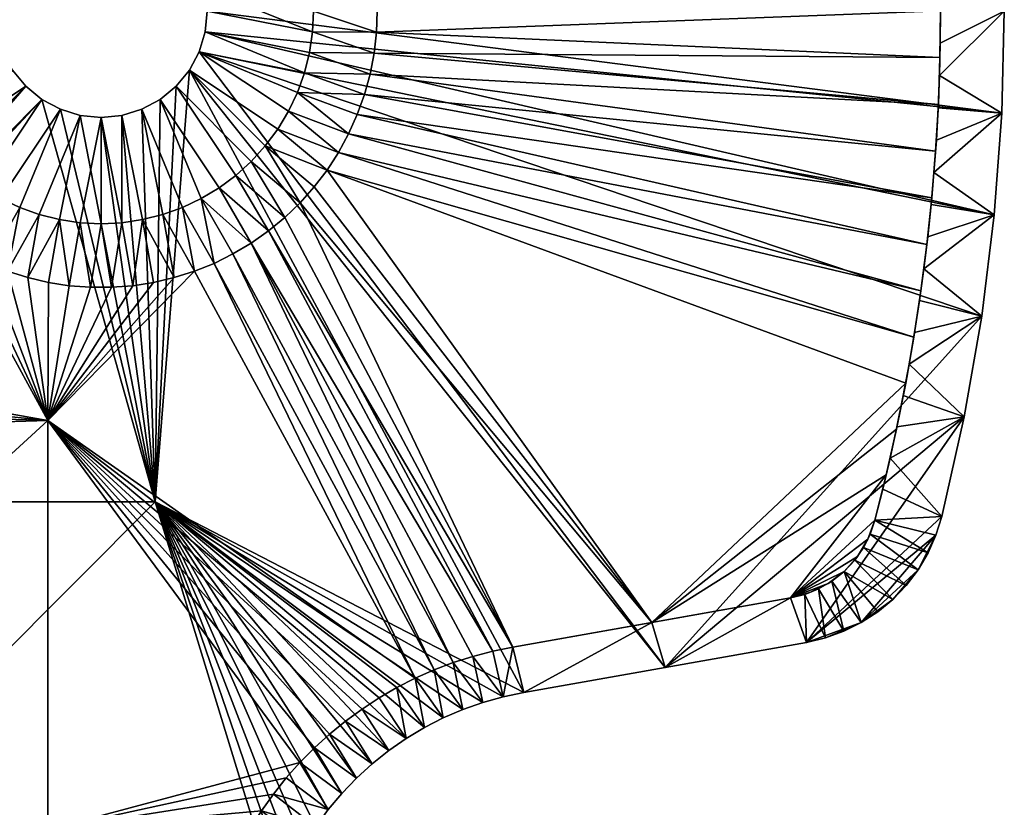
# Model space of a CAD drawing. Header units: millimetres. Extents: x -104 to 104, y -136 to 141.
# Tile 11 of 25: x 51 to 98, y -35 to 2. Entities that reach past the tile are written whole.
import ezdxf

# ---------------------------------------------------------------- set-up
doc = ezdxf.new("R2010")
doc.units = ezdxf.units.MM
doc.layers.add('NEO mini i', color=7, linetype='Continuous', true_color=0x000000)

msp = doc.modelspace()

# ---------------------------------------------------------------- meshes
at = {"layer": 'NEO mini i'}
mesh = msp.add_polyface(dxfattribs=at)
corners = [(42.942, -2.24, -207.4), (42.942, -2.24, -204.4), (43.35, -3.148, -204.4), (43.35, -3.148, -207.4), (43.826, -4.023, -207.4), (43.826, -4.023, -204.4), (44.367, -4.859, -204.4), (44.367, -4.859, -207.4), (44.971, -5.651, -207.4), (44.971, -5.651, -204.4), (45.633, -6.395, -207.4), (45.633, -6.395, -204.4), (50, 2.62, -196.4), (34.53, -20.463, -196.4), (50.096, 1.645, -196.4), (50.381, 0.707, -196.4), (50, 2.62, -197.9), (50.096, 3.595, -196.4), (50, 2.62, -196.4), (50.096, 3.595, -199.4), (50, 2.62, -199.4), (54.025, -2.284, -196.4), (54.025, -2.284, -199.4), (53.087, -1.999, -199.4), (53.087, -1.999, -196.4), (52.222, -1.537, -196.4), (52.222, -1.537, -199.4), (51.464, -0.916, -199.4), (51.464, -0.916, -196.4), (50.843, -0.158, -196.4), (50.843, -0.158, -199.4), (50.381, 0.707, -199.4), (50.381, 0.707, -196.4), (50, 2.62, -197.9), (50, 2.62, -196.4), (50.096, 1.645, -196.4), (50.096, 1.645, -199.4), (50, 2.62, -199.4), (55, -2.38, -199.4), (54.02, -7.332, -204.4), (53.049, -7.188, -204.4), (54.025, -2.284, -199.4), (52.097, -6.949, -204.4), (51.173, -6.619, -204.4), (53.087, -1.999, -199.4), (52.222, -1.537, -199.4), (48.656, -5.11, -204.4), (47.929, -4.451, -204.4), (51.464, -0.916, -199.4), (47.27, -3.724, -204.4), (46.685, -2.936, -204.4), (50.843, -0.158, -199.4), (50.381, 0.707, -199.4), (45.431, -0.283, -204.4), (45.192, 0.669, -204.4), (50.096, 1.645, -199.4), (45.048, 1.64, -204.4), (50, 2.62, -199.4), (46.181, -2.094, -204.4), (45.761, -1.207, -204.4), (50.286, -6.199, -204.4), (49.444, -5.695, -204.4), (47.5, 2.62, -201.9), (45, 2.62, -204.4), (42.606, -1.302, -204.4), (45.431, -0.283, -204.4), (45.761, -1.207, -204.4), (42.152, 0.636, -204.4), (45.048, 1.64, -204.4), (45.192, 0.669, -204.4), (42.342, -0.342, -204.4), (47.929, -4.451, -204.4), (45.633, -6.395, -204.4), (47.27, -3.724, -204.4), (44.367, -4.859, -204.4), (46.685, -2.936, -204.4), (43.826, -4.023, -204.4), (46.181, -2.094, -204.4), (44.971, -5.651, -204.4), (43.35, -3.148, -204.4), (42.038, 1.625, -204.4), (45, 2.62, -204.4), (42.942, -2.24, -204.4), (46.351, -7.085, -204.4), (48.656, -5.11, -204.4)]
mesh.append_faces([[corners[k] for k in face] for face in [(0, 1, 2, 3), (4, 5, 6, 7), (8, 7, 6, 9), (3, 2, 5, 4), (10, 8, 9, 11), (12, 13, 14, 14), (13, 15, 14, 14), (16, 17, 18, 18), (19, 16, 20, 20), (21, 22, 23, 24), (25, 26, 27, 28), (24, 23, 26, 25), (29, 30, 31, 32), (33, 34, 35, 35), (32, 31, 36, 35), (28, 27, 30, 29), (36, 33, 35, 35), (33, 36, 37, 37), (38, 39, 40, 41), (41, 42, 43, 44), (41, 40, 42, 42), (45, 46, 47, 48), (48, 49, 50, 51), (52, 53, 54, 55), (56, 57, 55, 55), (51, 58, 59, 52), (44, 60, 61, 45), (62, 57, 56, 56), (44, 43, 60, 60), (48, 47, 49, 49), (46, 45, 61, 61), (51, 50, 58, 58), (62, 56, 63, 63), (56, 55, 54, 54), (53, 52, 59, 59), (64, 65, 66, 66), (67, 68, 69, 69), (69, 65, 70, 70), (71, 72, 73, 73), (74, 75, 73, 73), (76, 77, 75, 75), (74, 73, 78, 78), (79, 66, 77, 77), (68, 80, 81, 81), (79, 82, 66, 66), (65, 64, 70, 70), (66, 82, 64, 64), (77, 76, 79, 79), (76, 75, 74, 74), (83, 71, 84, 84), (73, 72, 78, 78), (72, 71, 83, 83)]])
mesh = msp.add_polyface(dxfattribs=at)
corners = [(65.633, -4.859, -207.4), (65.633, -4.859, -204.4), (66.174, -4.023, -204.4), (66.174, -4.023, -207.4), (66.65, -3.148, -204.4), (66.65, -3.148, -207.4), (65.029, -5.651, -207.4), (65.029, -5.651, -204.4), (67.058, -2.24, -204.4), (67.058, -2.24, -207.4), (58.536, -0.916, -196.4), (57.55, -20.463, -196.4), (59.157, -0.158, -196.4), (60, 2.62, -197.9), (59.904, 1.645, -196.4), (60, 2.62, -196.4), (59.619, 0.707, -196.4), (59.619, 0.707, -199.4), (59.157, -0.158, -199.4), (59.157, -0.158, -196.4), (59.904, 1.645, -199.4), (58.536, -0.916, -196.4), (58.536, -0.916, -199.4), (57.778, -1.537, -199.4), (57.778, -1.537, -196.4), (56.913, -1.999, -196.4), (56.913, -1.999, -199.4), (55.975, -2.284, -199.4), (55.975, -2.284, -196.4), (55, -2.38, -199.4), (55, -2.38, -196.4), (60, 2.62, -199.4), (54.025, -2.284, -199.4), (54.025, -2.284, -196.4), (64.952, 1.64, -204.4), (60, 2.62, -199.4), (62.5, 2.62, -201.9), (64.808, 0.669, -204.4), (59.904, 1.645, -199.4), (65, 2.62, -204.4), (64.569, -0.283, -204.4), (64.239, -1.207, -204.4), (59.619, 0.707, -199.4), (63.819, -2.094, -204.4), (63.315, -2.936, -204.4), (59.157, -0.158, -199.4), (58.536, -0.916, -199.4), (61.344, -5.11, -204.4), (60.556, -5.695, -204.4), (57.778, -1.537, -199.4), (62.73, -3.724, -204.4), (62.071, -4.451, -204.4), (59.714, -6.199, -204.4), (58.827, -6.619, -204.4), (56.913, -1.999, -199.4), (57.903, -6.949, -204.4), (56.951, -7.188, -204.4), (55.975, -2.284, -199.4), (55.98, -7.332, -204.4), (55, -7.38, -204.4), (55, -2.38, -199.4), (54.02, -7.332, -204.4), (64.952, 1.64, -204.4), (65, 2.62, -204.4), (67.962, 1.625, -204.4), (67.848, 0.636, -204.4), (67.658, -0.342, -204.4), (64.808, 0.669, -204.4), (68, 2.62, -204.4), (67.058, -2.24, -204.4), (64.239, -1.207, -204.4), (67.394, -1.302, -204.4), (66.174, -4.023, -204.4), (63.819, -2.094, -204.4), (66.65, -3.148, -204.4), (64.569, -0.283, -204.4), (65.633, -4.859, -204.4), (63.315, -2.936, -204.4), (62.73, -3.724, -204.4), (64.367, -6.395, -204.4), (62.071, -4.451, -204.4), (65.029, -5.651, -204.4)]
mesh.append_faces([[corners[k] for k in face] for face in [(0, 1, 2, 3), (3, 2, 4, 5), (6, 7, 1, 0), (5, 4, 8, 9), (10, 11, 12, 12), (13, 14, 15, 15), (16, 17, 18, 19), (14, 20, 17, 16), (21, 22, 23, 24), (25, 26, 27, 28), (28, 27, 29, 30), (24, 23, 26, 25), (19, 18, 22, 21), (20, 13, 31, 31), (14, 13, 20, 20), (32, 33, 30, 29), (34, 35, 36, 36), (35, 34, 37, 38), (36, 39, 34, 34), (37, 40, 38, 38), (41, 42, 40, 40), (42, 43, 44, 45), (46, 47, 48, 49), (45, 50, 51, 46), (49, 52, 53, 54), (54, 55, 56, 57), (38, 40, 42, 42), (42, 41, 43, 43), (46, 51, 47, 47), (50, 45, 44, 44), (49, 48, 52, 52), (58, 59, 60, 60), (60, 57, 58, 58), (59, 61, 60, 60), (62, 63, 64, 64), (65, 66, 67, 67), (68, 64, 63, 63), (69, 70, 71, 71), (72, 73, 74, 74), (69, 74, 70, 70), (66, 71, 75, 75), (76, 77, 72, 72), (65, 67, 62, 62), (71, 70, 75, 75), (75, 67, 66, 66), (72, 77, 73, 73), (78, 79, 80, 80), (78, 77, 76, 76), (73, 70, 74, 74), (76, 81, 78, 78), (81, 79, 78, 78)]])
mesh = msp.add_polyface(dxfattribs=at)
corners = [(87.442, -24.978, -207.4), (80.909, -26.133, -207.4), (91.943, -19.186, -207.4), (92.861, -14.88, -207.4), (65.633, -4.859, -207.4), (73.429, -27.481, -207.4), (62.881, -7.719, -207.4), (74.375, -27.287, -207.4), (64.367, -6.395, -207.4), (94.088, -6.162, -207.4), (93.858, -8.352, -207.4), (67.058, -2.24, -207.4), (67.394, -1.302, -207.4), (94.268, -3.968, -207.4), (94.396, -1.77, -207.4), (67.848, 0.636, -207.4), (94.473, 0.43, -207.4), (67.658, -0.342, -207.4), (67.962, 1.625, -207.4), (93.576, -10.535, -207.4), (66.65, -3.148, -207.4), (91.41, -21.322, -207.4), (91.083, -22.212, -207.4), (92.427, -17.038, -207.4), (94.499, 2.632, -207.4), (93.244, -12.712, -207.4), (66.174, -4.023, -207.4), (68, 2.62, -207.4), (65.029, -5.651, -207.4), (63.649, -7.085, -207.4), (62.066, -8.292, -207.4), (91.41, -21.322, -205.9), (91.083, -22.212, -207.4), (91.41, -21.322, -207.4), (91.41, -21.322, -204.4), (91.19, -21.972, -204.4), (90.873, -22.605, -204.4), (91.41, -21.322, -205.9), (91.41, -21.322, -207.4), (91.943, -19.186, -207.4), (91.778, -19.869, -204.4), (91.41, -21.322, -204.4), (67.058, -2.24, -207.4), (67.058, -2.24, -204.4), (67.394, -1.302, -204.4), (67.394, -1.302, -207.4), (67.658, -0.342, -204.4), (67.658, -0.342, -207.4), (67.848, 0.636, -207.4), (67.848, 0.636, -204.4), (67.962, 1.625, -204.4), (67.962, 1.625, -207.4), (68, 2.62, -205.9), (68, 2.62, -207.4), (68, 2.62, -204.4), (60, 2.62, -196.4), (59.904, 1.645, -196.4), (97.382, -2.179, -196.4), (97.028, -6.967, -196.4), (96.438, -11.732, -196.4), (59.619, 0.707, -196.4), (81.543, -28.246, -196.4), (59.157, -0.158, -196.4), (74.895, -29.418, -196.4), (97.5, 2.62, -196.4), (93.443, -23.654, -204.4), (90.873, -22.605, -204.4), (91.19, -21.972, -204.4), (64.952, 1.64, -204.4), (67.962, 1.625, -204.4), (67.848, 0.636, -204.4)]
mesh.append_faces([[corners[k] for k in face] for face in [(0, 1, 2, 2), (3, 1, 4, 4), (5, 6, 7, 7), (1, 7, 8, 8), (9, 10, 11, 11), (9, 12, 13, 13), (14, 15, 16, 16), (13, 17, 14, 14), (15, 18, 16, 16), (10, 19, 20, 20), (0, 21, 22, 22), (21, 0, 2, 2), (3, 23, 1, 1), (16, 18, 24, 24), (23, 2, 1, 1), (19, 25, 26, 26), (3, 4, 25, 25), (27, 24, 18, 18), (26, 20, 19, 19), (4, 26, 25, 25), (17, 15, 14, 14), (11, 12, 9, 9), (17, 13, 12, 12), (20, 11, 10, 10), (8, 28, 1, 1), (6, 29, 7, 7), (30, 6, 5, 5), (4, 1, 28, 28), (31, 32, 33, 33), (34, 35, 31, 31), (32, 35, 36, 36), (32, 31, 35, 35), (37, 38, 39, 39), (40, 41, 37, 37), (39, 40, 37, 37), (42, 43, 44, 45), (45, 44, 46, 47), (48, 49, 50, 51), (52, 53, 51, 51), (47, 46, 49, 48), (52, 50, 54, 54), (50, 52, 51, 51), (55, 56, 57, 57), (56, 58, 57, 57), (59, 58, 60, 60), (60, 58, 56, 56), (59, 60, 61, 61), (62, 63, 61, 61), (55, 57, 64, 64), (65, 66, 67, 67), (68, 69, 70, 70)]])
mesh = msp.add_polyface(dxfattribs=at)
corners = [(92.124, -18.408, -204.4), (91.778, -19.869, -204.4), (91.943, -19.186, -207.4), (92.427, -17.038, -207.4), (92.861, -14.88, -207.4), (92.749, -15.463, -204.4), (92.448, -16.939, -204.4), (93.244, -12.712, -207.4), (93.28, -12.49, -204.4), (93.026, -13.98, -204.4), (93.576, -10.535, -207.4), (93.51, -10.995, -204.4), (93.858, -8.352, -207.4), (94.088, -6.162, -207.4), (94.058, -6.479, -204.4), (93.899, -7.989, -204.4), (94.268, -3.968, -207.4), (94.396, -1.77, -207.4), (94.388, -1.932, -204.4), (94.303, -3.45, -204.4), (94.192, -4.966, -204.4), (93.717, -9.494, -204.4), (94.473, 0.43, -207.4), (94.45, -0.411, -204.4), (94.499, 2.632, -204.4), (94.486, 1.11, -204.4), (94.499, 2.632, -207.4), (96.438, -11.732, -196.4), (81.543, -28.246, -196.4), (95.615, -16.461, -196.4), (94.486, 1.11, -204.4), (94.499, 2.632, -204.4), (97.5, 2.62, -204.4), (97.382, -2.179, -204.4), (94.45, -0.411, -204.4), (94.388, -1.932, -204.4), (94.192, -4.966, -204.4), (94.303, -3.45, -204.4), (97.028, -6.967, -204.4), (96.438, -11.732, -204.4), (93.717, -9.494, -204.4), (93.51, -10.995, -204.4), (93.026, -13.98, -204.4), (95.615, -16.461, -204.4), (93.899, -7.989, -204.4), (94.058, -6.479, -204.4), (94.559, -21.145, -204.4), (92.124, -18.408, -204.4), (94.284, -22.022, -204.4), (93.911, -22.862, -204.4), (91.41, -21.322, -204.4), (93.28, -12.49, -204.4), (92.749, -15.463, -204.4), (92.448, -16.939, -204.4), (91.778, -19.869, -204.4), (91.19, -21.972, -204.4), (93.443, -23.654, -204.4), (94.559, -21.145, -200.4), (94.559, -21.145, -196.4), (94.284, -22.022, -196.4), (93.911, -22.862, -196.4), (93.911, -22.862, -204.4), (94.284, -22.022, -204.4), (94.559, -21.145, -204.4), (97.028, -6.967, -196.4), (97.028, -6.967, -204.4), (97.382, -2.179, -204.4), (97.382, -2.179, -196.4), (96.438, -11.732, -196.4), (96.438, -11.732, -204.4), (94.559, -21.145, -200.4), (95.615, -16.461, -196.4), (94.559, -21.145, -196.4), (95.615, -16.461, -204.4), (97.5, 2.62, -204.4), (97.5, 2.62, -196.4), (94.559, -21.145, -204.4)]
mesh.append_faces([[corners[k] for k in face] for face in [(0, 1, 2, 2), (3, 4, 5, 6), (2, 3, 6, 0), (4, 7, 8, 9), (7, 10, 11, 8), (12, 13, 14, 15), (16, 17, 18, 19), (13, 16, 20, 14), (10, 12, 15, 21), (17, 22, 23, 18), (10, 21, 11, 11), (9, 5, 4, 4), (16, 19, 20, 20), (24, 25, 22, 26), (25, 23, 22, 22), (27, 28, 29, 29), (30, 31, 32, 32), (33, 34, 32, 32), (30, 32, 34, 34), (33, 35, 34, 34), (33, 36, 37, 37), (37, 35, 33, 33), (36, 33, 38, 38), (39, 40, 38, 38), (41, 40, 39, 39), (42, 39, 43, 43), (44, 45, 38, 38), (46, 47, 43, 43), (38, 40, 44, 44), (48, 49, 50, 50), (46, 48, 50, 50), (36, 38, 45, 45), (51, 41, 39, 39), (52, 42, 43, 43), (51, 39, 42, 42), (47, 53, 43, 43), (50, 54, 46, 46), (55, 50, 49, 49), (47, 46, 54, 54), (52, 43, 53, 53), (49, 56, 55, 55), (57, 58, 59, 59), (59, 60, 61, 62), (63, 57, 62, 62), (62, 57, 59, 59), (64, 65, 66, 67), (68, 69, 65, 64), (70, 71, 72, 72), (71, 73, 69, 68), (73, 71, 70, 70), (67, 66, 74, 75), (70, 76, 73, 73)]])
mesh = msp.add_polyface(dxfattribs=at)
corners = [(45.633, -6.395, -207.4), (32.282, -9.55, -207.4), (32.866, -7.872, -207.4), (46.351, -7.085, -207.4), (31.613, -11.196, -207.4), (47.119, -7.719, -207.4), (33.362, -6.166, -207.4), (44.367, -4.859, -207.4), (47.934, -8.292, -207.4), (44.971, -5.651, -207.4), (33.362, -6.166, -204.4), (33.362, -6.166, -207.4), (32.866, -7.872, -207.4), (32.866, -7.872, -204.4), (32.282, -9.55, -204.4), (32.282, -9.55, -207.4), (31.613, -11.196, -207.4), (31.613, -11.196, -204.4), (46.351, -7.085, -207.4), (45.633, -6.395, -207.4), (45.633, -6.395, -204.4), (46.351, -7.085, -204.4), (47.119, -7.719, -207.4), (47.119, -7.719, -204.4), (47.934, -8.292, -204.4), (47.934, -8.292, -207.4), (48.79, -8.801, -204.4), (48.79, -8.801, -207.4), (49.682, -9.243, -207.4), (49.682, -9.243, -204.4), (50.606, -9.615, -204.4), (50.606, -9.615, -207.4), (51.555, -9.915, -204.4), (51.555, -9.915, -207.4), (52.525, -10.142, -207.4), (52.525, -10.142, -204.4), (53.509, -10.294, -204.4), (53.509, -10.294, -207.4), (54.502, -10.37, -204.4), (54.502, -10.37, -207.4), (51.464, -0.916, -196.4), (50.843, -0.158, -196.4), (34.53, -20.463, -196.4), (50.381, 0.707, -196.4), (31.49, 1.809, -196.4), (31.406, 0.189, -196.4), (52.222, -1.537, -196.4), (57.55, -20.463, -196.4), (53.087, -1.999, -196.4), (30.245, -6.184, -196.4), (30.658, -4.615, -196.4), (30.99, -3.027, -196.4), (31.239, -1.425, -196.4), (29.751, -7.729, -196.4), (30.245, -6.184, -196.4), (30.245, -6.184, -204.4), (29.751, -7.729, -204.4), (29.179, -9.247, -196.4), (29.179, -9.247, -204.4), (28.53, -10.733, -204.4), (28.53, -10.733, -196.4), (30.245, -6.184, -204.4), (33.362, -6.166, -204.4), (32.866, -7.872, -204.4), (29.751, -7.729, -204.4), (31.613, -11.196, -204.4), (29.179, -9.247, -204.4), (32.282, -9.55, -204.4), (28.53, -10.733, -204.4), (53.509, -10.294, -204.4), (53.049, -7.188, -204.4), (54.02, -7.332, -204.4), (52.097, -6.949, -204.4), (50.606, -9.615, -204.4), (51.173, -6.619, -204.4), (51.555, -9.915, -204.4), (54.502, -10.37, -204.4), (52.525, -10.142, -204.4), (46.351, -7.085, -204.4), (48.656, -5.11, -204.4), (47.119, -7.719, -204.4), (47.934, -8.292, -204.4), (49.444, -5.695, -204.4), (50.286, -6.199, -204.4), (49.682, -9.243, -204.4), (48.79, -8.801, -204.4)]
mesh.append_faces([[corners[k] for k in face] for face in [(0, 1, 2, 2), (3, 4, 1, 1), (3, 5, 4, 4), (6, 7, 2, 2), (1, 0, 3, 3), (8, 4, 5, 5), (7, 9, 2, 2), (10, 11, 12, 13), (14, 15, 16, 17), (13, 12, 15, 14), (18, 19, 20, 21), (22, 23, 24, 25), (25, 24, 26, 27), (18, 21, 23, 22), (28, 29, 30, 31), (31, 30, 32, 33), (34, 35, 36, 37), (37, 36, 38, 39), (34, 33, 32, 35), (28, 27, 26, 29), (40, 41, 42, 42), (41, 43, 42, 42), (44, 45, 42, 42), (46, 47, 48, 48), (49, 42, 50, 50), (42, 51, 50, 50), (51, 42, 52, 52), (53, 54, 55, 56), (57, 58, 59, 60), (53, 56, 58, 57), (61, 62, 63, 63), (61, 63, 64, 64), (65, 66, 67, 67), (67, 64, 63, 63), (64, 67, 66, 66), (66, 65, 68, 68), (69, 70, 71, 71), (72, 73, 74, 74), (72, 70, 75, 75), (71, 76, 69, 69), (70, 77, 75, 75), (77, 70, 69, 69), (75, 73, 72, 72), (78, 79, 80, 80), (81, 82, 83, 83), (79, 82, 80, 80), (84, 85, 83, 83), (80, 82, 81, 81), (81, 83, 85, 85), (84, 83, 74, 74), (84, 74, 73, 73)]])
mesh = msp.add_polyface(dxfattribs=at)
corners = [(69.787, -28.754, -207.4), (52.499, -16.63, -207.4), (59.394, -9.615, -207.4), (56.491, -10.294, -207.4), (55.498, -10.37, -207.4), (57.475, -10.142, -207.4), (58.445, -9.915, -207.4), (61.21, -8.801, -207.4), (62.066, -8.292, -207.4), (71.574, -28.02, -207.4), (60.318, -9.243, -207.4), (70.671, -28.363, -207.4), (64.367, -6.395, -207.4), (74.375, -27.287, -207.4), (63.649, -7.085, -207.4), (55.498, -10.37, -204.4), (55.498, -10.37, -207.4), (54.502, -10.37, -207.4), (54.502, -10.37, -204.4), (56.491, -10.294, -204.4), (56.491, -10.294, -207.4), (57.475, -10.142, -207.4), (57.475, -10.142, -204.4), (58.445, -9.915, -204.4), (58.445, -9.915, -207.4), (59.394, -9.615, -204.4), (59.394, -9.615, -207.4), (60.318, -9.243, -207.4), (60.318, -9.243, -204.4), (61.21, -8.801, -204.4), (61.21, -8.801, -207.4), (62.066, -8.292, -207.4), (62.066, -8.292, -204.4), (62.881, -7.719, -204.4), (62.881, -7.719, -207.4), (63.649, -7.085, -204.4), (63.649, -7.085, -207.4), (65.029, -5.651, -207.4), (64.367, -6.395, -207.4), (64.367, -6.395, -204.4), (65.029, -5.651, -204.4), (81.543, -28.246, -196.4), (59.619, 0.707, -196.4), (59.157, -0.158, -196.4), (57.55, -20.463, -196.4), (58.536, -0.916, -196.4), (57.778, -1.537, -196.4), (56.913, -1.999, -196.4), (55.975, -2.284, -196.4), (55, -2.38, -196.4), (54.025, -2.284, -196.4), (74.895, -29.418, -196.4), (53.087, -1.999, -196.4), (55.98, -7.332, -204.4), (55.975, -2.284, -199.4), (56.951, -7.188, -204.4), (57.903, -6.949, -204.4), (56.913, -1.999, -199.4), (58.827, -6.619, -204.4), (62.071, -4.451, -204.4), (63.649, -7.085, -204.4), (61.344, -5.11, -204.4), (64.367, -6.395, -204.4), (60.556, -5.695, -204.4), (62.066, -8.292, -204.4), (59.714, -6.199, -204.4), (62.881, -7.719, -204.4), (61.21, -8.801, -204.4), (60.318, -9.243, -204.4), (58.827, -6.619, -204.4), (59.394, -9.615, -204.4), (57.903, -6.949, -204.4), (56.491, -10.294, -204.4), (55.98, -7.332, -204.4), (56.951, -7.188, -204.4), (58.445, -9.915, -204.4), (57.475, -10.142, -204.4), (55.498, -10.37, -204.4), (55, -7.38, -204.4), (54.502, -10.37, -204.4), (54.02, -7.332, -204.4)]
mesh.append_faces([[corners[k] for k in face] for face in [(0, 1, 2, 2), (3, 1, 4, 4), (1, 5, 6, 6), (5, 1, 3, 3), (2, 1, 6, 6), (7, 8, 9, 9), (2, 10, 0, 0), (7, 11, 10, 10), (12, 13, 14, 14), (15, 16, 17, 18), (16, 15, 19, 20), (21, 22, 23, 24), (24, 23, 25, 26), (20, 19, 22, 21), (27, 28, 29, 30), (31, 32, 33, 34), (34, 33, 35, 36), (30, 29, 32, 31), (26, 25, 28, 27), (37, 38, 39, 40), (36, 35, 39, 38), (41, 42, 43, 43), (44, 45, 46, 46), (44, 47, 48, 48), (47, 44, 46, 46), (44, 49, 50, 50), (48, 49, 44, 44), (43, 44, 51, 51), (44, 50, 52, 52), (53, 54, 55, 55), (56, 57, 58, 58), (59, 60, 61, 61), (62, 60, 59, 59), (63, 64, 65, 65), (61, 60, 66, 66), (63, 66, 64, 64), (65, 67, 68, 68), (67, 65, 64, 64), (63, 61, 66, 66), (69, 65, 68, 68), (70, 71, 69, 69), (72, 73, 74, 74), (74, 71, 75, 75), (74, 75, 76, 76), (72, 77, 73, 73), (72, 74, 76, 76), (71, 70, 75, 75), (70, 69, 68, 68), (78, 73, 77, 77), (77, 79, 78, 78), (80, 78, 79, 79)]])
mesh = msp.add_polyface(dxfattribs=at)
corners = [(31.5, -35.88, -207.4), (52.499, -35.88, -207.4), (52.499, -55.13, -207.4), (31.5, -55.13, -207.4), (52.499, -16.63, -207.4), (55.498, -10.37, -207.4), (54.502, -10.37, -207.4), (53.509, -10.294, -207.4), (52.525, -10.142, -207.4), (51.555, -9.915, -207.4), (50.606, -9.615, -207.4), (47.934, -8.292, -207.4), (30.86, -12.805, -207.4), (31.613, -11.196, -207.4), (49.682, -9.243, -207.4), (48.79, -8.801, -207.4), (25.914, -20.155, -207.4), (27.052, -18.791, -207.4), (30.025, -14.373, -207.4), (28.118, -17.37, -207.4), (29.11, -15.896, -207.4), (23.435, -22.699, -207.4), (24.707, -21.459, -207.4), (59.505, -45.009, -207.4), (30.025, -14.373, -204.4), (30.86, -12.805, -204.4), (30.86, -12.805, -207.4), (30.025, -14.373, -207.4), (31.613, -11.196, -204.4), (31.613, -11.196, -207.4), (28.118, -17.37, -204.4), (29.11, -15.896, -204.4), (29.11, -15.896, -207.4), (28.118, -17.37, -207.4), (27.052, -18.791, -207.4), (27.052, -18.791, -204.4), (34.53, -43.547, -196.4), (57.55, -20.463, -196.4), (34.53, -20.463, -196.4), (63.321, -39.294, -196.4), (62.797, -41.218, -196.4), (63.027, -40.247, -196.4), (62.533, -43.193, -196.4), (62.632, -42.201, -196.4), (62.5, -52.285, -196.4), (62.5, -44.19, -196.4), (52.222, -1.537, -196.4), (30.245, -6.184, -196.4), (29.751, -7.729, -196.4), (51.464, -0.916, -196.4), (29.179, -9.247, -196.4), (28.53, -10.733, -196.4), (27.804, -12.184, -196.4), (27.005, -13.596, -196.4), (26.135, -14.965, -196.4), (25.195, -16.287, -196.4), (19.549, -22.08, -196.4), (27.005, -13.596, -196.4), (27.804, -12.184, -196.4), (27.804, -12.184, -204.4), (27.005, -13.596, -204.4), (28.53, -10.733, -196.4), (28.53, -10.733, -204.4), (30.86, -12.805, -204.4), (28.53, -10.733, -204.4), (31.613, -11.196, -204.4), (30.025, -14.373, -204.4), (27.804, -12.184, -204.4), (27.005, -13.596, -204.4), (29.11, -15.896, -204.4), (28.118, -17.37, -204.4), (26.135, -14.965, -204.4)]
mesh.append_faces([[corners[k] for k in face] for face in [(0, 1, 2, 3), (4, 1, 0, 0), (5, 4, 6, 6), (7, 4, 8, 8), (4, 7, 6, 6), (9, 4, 10, 10), (11, 12, 13, 13), (8, 4, 9, 9), (4, 14, 10, 10), (4, 11, 15, 15), (15, 14, 4, 4), (4, 12, 11, 11), (0, 16, 17, 17), (18, 12, 4, 4), (19, 20, 4, 4), (18, 4, 20, 20), (0, 17, 19, 19), (21, 22, 0, 0), (4, 0, 19, 19), (23, 2, 1, 1), (24, 25, 26, 27), (28, 29, 26, 25), (30, 31, 32, 33), (30, 33, 34, 35), (31, 24, 27, 32), (36, 37, 38, 38), (36, 39, 37, 37), (40, 41, 36, 36), (42, 43, 36, 36), (43, 40, 36, 36), (41, 39, 36, 36), (44, 45, 36, 36), (45, 42, 36, 36), (46, 38, 37, 37), (47, 48, 38, 38), (46, 49, 38, 38), (38, 48, 50, 50), (38, 50, 51, 51), (38, 52, 53, 53), (38, 54, 55, 55), (54, 38, 53, 53), (52, 38, 51, 51), (38, 56, 36, 36), (57, 58, 59, 60), (58, 61, 62, 59), (63, 64, 65, 65), (63, 66, 67, 67), (67, 64, 63, 63), (68, 67, 66, 66), (69, 68, 66, 66), (69, 70, 71, 71)]])
mesh = msp.add_polyface(dxfattribs=at)
corners = [(69.787, -28.754, -207.4), (60.318, -9.243, -207.4), (70.671, -28.363, -207.4), (71.574, -28.02, -207.4), (62.066, -8.292, -207.4), (72.494, -27.726, -207.4), (73.429, -27.481, -207.4), (61.21, -8.801, -207.4), (74.375, -27.287, -205.9), (87.442, -24.978, -205.9), (80.909, -26.133, -204.4), (80.909, -26.133, -207.4), (74.375, -27.287, -207.4), (74.375, -27.287, -204.4), (68.089, -29.675, -204.4), (68.089, -29.675, -207.4), (68.926, -29.191, -207.4), (68.926, -29.191, -204.4), (69.787, -28.754, -204.4), (69.787, -28.754, -207.4), (70.671, -28.363, -207.4), (70.671, -28.363, -204.4), (71.574, -28.02, -207.4), (71.574, -28.02, -204.4), (72.494, -27.726, -204.4), (72.494, -27.726, -207.4), (73.429, -27.481, -207.4), (73.429, -27.481, -204.4), (74.375, -27.287, -205.9), (74.375, -27.287, -204.4), (74.375, -27.287, -207.4), (57.55, -20.463, -196.4), (72.02, -30.227, -196.4), (72.96, -29.893, -196.4), (73.92, -29.623, -196.4), (71.104, -30.622, -196.4), (87.442, -24.978, -204.4), (81.543, -28.246, -204.4), (80.909, -26.133, -204.4), (74.895, -29.418, -204.4), (74.375, -27.287, -204.4), (73.92, -29.623, -204.4), (73.429, -27.481, -204.4), (72.494, -27.726, -204.4), (72.96, -29.893, -204.4), (71.574, -28.02, -204.4), (71.104, -30.622, -204.4), (69.787, -28.754, -204.4), (70.671, -28.363, -204.4), (72.02, -30.227, -204.4), (70.217, -31.076, -204.4), (68.926, -29.191, -204.4), (69.362, -31.589, -204.4), (68.089, -29.675, -204.4), (66.5, -30.772, -204.4), (67.28, -30.202, -204.4), (68.543, -32.158, -204.4), (74.895, -29.418, -200.4), (73.92, -29.623, -204.4), (74.895, -29.418, -204.4), (72.96, -29.893, -204.4), (72.96, -29.893, -196.4), (72.02, -30.227, -196.4), (72.02, -30.227, -204.4), (71.104, -30.622, -196.4), (71.104, -30.622, -204.4), (73.92, -29.623, -196.4), (70.217, -31.076, -204.4), (70.217, -31.076, -196.4), (69.362, -31.589, -196.4), (69.362, -31.589, -204.4), (68.543, -32.158, -196.4), (68.543, -32.158, -204.4), (67.763, -32.78, -196.4), (67.763, -32.78, -204.4), (74.895, -29.418, -196.4), (74.895, -29.418, -200.4), (81.543, -28.246, -196.4), (74.895, -29.418, -196.4), (74.895, -29.418, -204.4), (81.543, -28.246, -204.4), (88.19, -27.073, -200.4)]
mesh.append_faces([[corners[k] for k in face] for face in [(0, 1, 2, 2), (3, 4, 5, 5), (5, 4, 6, 6), (7, 3, 2, 2), (8, 9, 10, 10), (9, 8, 11, 11), (8, 12, 11, 11), (13, 8, 10, 10), (14, 15, 16, 17), (18, 19, 20, 21), (21, 20, 22, 23), (24, 25, 26, 27), (27, 28, 29, 29), (23, 22, 25, 24), (17, 16, 19, 18), (26, 30, 28, 27), (31, 32, 33, 33), (31, 33, 34, 34), (31, 35, 32, 32), (36, 37, 38, 38), (39, 38, 37, 37), (40, 38, 39, 39), (41, 42, 40, 40), (43, 42, 41, 41), (40, 39, 41, 41), (44, 43, 41, 41), (45, 43, 44, 44), (46, 47, 48, 48), (45, 49, 48, 48), (49, 46, 48, 48), (45, 44, 49, 49), (47, 46, 50, 50), (51, 47, 50, 50), (52, 51, 50, 50), (53, 51, 52, 52), (54, 55, 56, 56), (52, 55, 53, 53), (56, 55, 52, 52), (57, 58, 59, 59), (60, 61, 62, 63), (63, 62, 64, 65), (58, 66, 61, 60), (67, 68, 69, 70), (70, 69, 71, 72), (72, 71, 73, 74), (65, 64, 68, 67), (75, 66, 57, 57), (66, 58, 57, 57), (76, 77, 78, 78), (76, 79, 80, 80), (81, 77, 76, 76)]])
mesh = msp.add_polyface(dxfattribs=at)
corners = [(62.558, -34.989, -207.4), (52.499, -35.88, -207.4), (63.117, -34.201, -207.4), (62.041, -35.805, -207.4), (69.787, -28.754, -207.4), (68.926, -29.191, -207.4), (52.499, -16.63, -207.4), (64.359, -32.722, -207.4), (63.718, -33.445, -207.4), (65.037, -32.034, -207.4), (67.28, -30.202, -207.4), (68.089, -29.675, -207.4), (66.5, -30.772, -207.4), (65.752, -31.384, -207.4), (62.041, -35.805, -204.4), (62.041, -35.805, -207.4), (62.558, -34.989, -207.4), (62.558, -34.989, -204.4), (63.117, -34.201, -204.4), (63.117, -34.201, -207.4), (63.718, -33.445, -207.4), (63.718, -33.445, -204.4), (64.359, -32.722, -204.4), (64.359, -32.722, -207.4), (65.037, -32.034, -207.4), (65.037, -32.034, -204.4), (65.752, -31.384, -207.4), (65.752, -31.384, -204.4), (66.5, -30.772, -204.4), (66.5, -30.772, -207.4), (67.28, -30.202, -207.4), (67.28, -30.202, -204.4), (68.089, -29.675, -207.4), (68.089, -29.675, -204.4), (73.92, -29.623, -196.4), (74.895, -29.418, -196.4), (57.55, -20.463, -196.4), (70.217, -31.076, -196.4), (71.104, -30.622, -196.4), (68.543, -32.158, -196.4), (69.362, -31.589, -196.4), (66.336, -34.171, -196.4), (67.026, -33.452, -196.4), (67.763, -32.78, -196.4), (65.106, -35.74, -196.4), (65.695, -34.935, -196.4), (64.096, -37.458, -196.4), (64.572, -36.582, -196.4), (63.321, -39.294, -196.4), (63.678, -38.363, -196.4), (67.763, -32.78, -204.4), (65.752, -31.384, -204.4), (66.5, -30.772, -204.4), (67.026, -33.452, -204.4), (65.037, -32.034, -204.4), (64.359, -32.722, -204.4), (66.336, -34.171, -204.4), (68.543, -32.158, -204.4), (65.695, -34.935, -204.4), (63.718, -33.445, -204.4), (65.106, -35.74, -204.4), (63.117, -34.201, -204.4), (64.572, -36.582, -204.4), (62.558, -34.989, -204.4), (62.041, -35.805, -204.4), (67.763, -32.78, -204.4), (67.763, -32.78, -196.4), (67.026, -33.452, -196.4), (67.026, -33.452, -204.4), (66.336, -34.171, -196.4), (66.336, -34.171, -204.4), (65.695, -34.935, -196.4), (65.695, -34.935, -204.4), (65.106, -35.74, -196.4), (65.106, -35.74, -204.4)]
mesh.append_faces([[corners[k] for k in face] for face in [(0, 1, 2, 2), (3, 1, 0, 0), (4, 5, 6, 6), (7, 8, 1, 1), (9, 7, 6, 6), (10, 6, 11, 11), (12, 13, 6, 6), (10, 12, 6, 6), (9, 6, 13, 13), (2, 1, 8, 8), (6, 5, 11, 11), (7, 1, 6, 6), (14, 15, 16, 17), (18, 19, 20, 21), (17, 16, 19, 18), (22, 23, 24, 25), (25, 24, 26, 27), (28, 29, 30, 31), (31, 30, 32, 33), (27, 26, 29, 28), (23, 22, 21, 20), (34, 35, 36, 36), (36, 37, 38, 38), (36, 39, 40, 40), (36, 40, 37, 37), (36, 41, 42, 42), (36, 42, 43, 43), (36, 44, 45, 45), (36, 46, 47, 47), (36, 47, 44, 44), (36, 45, 41, 41), (36, 43, 39, 39), (36, 48, 49, 49), (36, 49, 46, 46), (50, 51, 52, 52), (53, 54, 51, 51), (55, 54, 56, 56), (52, 57, 50, 50), (53, 56, 54, 54), (55, 58, 59, 59), (56, 58, 55, 55), (58, 60, 61, 61), (59, 58, 61, 61), (62, 63, 60, 60), (50, 53, 51, 51), (63, 61, 60, 60), (62, 64, 63, 63), (65, 66, 67, 68), (68, 67, 69, 70), (70, 69, 71, 72), (72, 71, 73, 74)]])
mesh = msp.add_polyface(dxfattribs=at)
corners = [(87.442, -24.978, -207.4), (91.083, -22.212, -207.4), (90.594, -23.025, -207.4), (89.961, -23.731, -207.4), (89.206, -24.304, -207.4), (88.356, -24.725, -207.4), (88.356, -24.725, -207.4), (87.442, -24.978, -205.9), (87.442, -24.978, -207.4), (88.108, -24.812, -204.4), (89.206, -24.304, -207.4), (89.389, -24.185, -204.4), (88.765, -24.548, -204.4), (87.442, -24.978, -204.4), (89.961, -23.731, -204.4), (89.961, -23.731, -207.4), (90.594, -23.025, -207.4), (90.461, -23.198, -204.4), (91.083, -22.212, -207.4), (90.873, -22.605, -204.4), (87.442, -24.978, -205.9), (87.442, -24.978, -204.4), (80.909, -26.133, -204.4), (80.909, -26.133, -207.4), (87.442, -24.978, -207.4), (94.559, -21.145, -196.4), (95.615, -16.461, -196.4), (88.19, -27.073, -196.4), (94.284, -22.022, -196.4), (90.773, -26.139, -196.4), (93.443, -23.654, -196.4), (92.887, -24.387, -196.4), (92.251, -25.051, -196.4), (91.543, -25.638, -196.4), (93.911, -22.862, -196.4), (89.949, -26.549, -196.4), (89.085, -26.862, -196.4), (81.543, -28.246, -196.4), (92.887, -24.387, -204.4), (90.461, -23.198, -204.4), (90.873, -22.605, -204.4), (93.443, -23.654, -204.4), (92.251, -25.051, -204.4), (89.961, -23.731, -204.4), (90.773, -26.139, -204.4), (89.389, -24.185, -204.4), (88.765, -24.548, -204.4), (89.085, -26.862, -204.4), (88.108, -24.812, -204.4), (88.19, -27.073, -204.4), (87.442, -24.978, -204.4), (89.949, -26.549, -204.4), (91.543, -25.638, -204.4), (81.543, -28.246, -204.4), (74.895, -29.418, -200.4), (81.543, -28.246, -204.4), (88.19, -27.073, -200.4), (88.19, -27.073, -204.4), (88.19, -27.073, -196.4), (81.543, -28.246, -196.4), (93.443, -23.654, -196.4), (92.887, -24.387, -196.4), (92.887, -24.387, -204.4), (93.443, -23.654, -204.4), (92.251, -25.051, -196.4), (92.251, -25.051, -204.4), (93.911, -22.862, -196.4), (93.911, -22.862, -204.4), (91.543, -25.638, -196.4), (90.773, -26.139, -196.4), (90.773, -26.139, -204.4), (91.543, -25.638, -204.4), (89.949, -26.549, -196.4), (89.949, -26.549, -204.4), (88.19, -27.073, -200.4), (89.085, -26.862, -196.4), (88.19, -27.073, -196.4), (89.085, -26.862, -204.4), (88.19, -27.073, -204.4)]
mesh.append_faces([[corners[k] for k in face] for face in [(0, 1, 2, 2), (3, 4, 0, 0), (4, 5, 0, 0), (2, 3, 0, 0), (6, 7, 8, 8), (9, 7, 6, 6), (6, 10, 11, 12), (7, 9, 13, 13), (14, 11, 10, 15), (12, 9, 6, 6), (15, 16, 17, 14), (16, 18, 19, 17), (20, 21, 22, 22), (20, 23, 24, 24), (25, 26, 27, 27), (27, 28, 25, 25), (28, 29, 30, 30), (31, 30, 32, 32), (29, 33, 32, 32), (29, 28, 27, 27), (32, 30, 29, 29), (34, 28, 30, 30), (35, 29, 36, 36), (26, 37, 27, 27), (27, 36, 29, 29), (38, 39, 40, 40), (40, 41, 38, 38), (42, 43, 39, 39), (43, 44, 45, 45), (46, 47, 48, 48), (48, 49, 50, 50), (51, 46, 45, 45), (38, 42, 39, 39), (43, 52, 44, 44), (44, 51, 45, 45), (46, 51, 47, 47), (49, 53, 50, 50), (49, 48, 47, 47), (52, 43, 42, 42), (54, 55, 56, 56), (56, 55, 57, 57), (58, 59, 56, 56), (60, 61, 62, 63), (62, 61, 64, 65), (66, 60, 63, 67), (68, 69, 70, 71), (69, 72, 73, 70), (74, 75, 76, 76), (72, 75, 77, 73), (77, 75, 74, 74), (71, 65, 64, 68), (74, 78, 77, 77)]])

doc.saveas('drawing.dxf')
